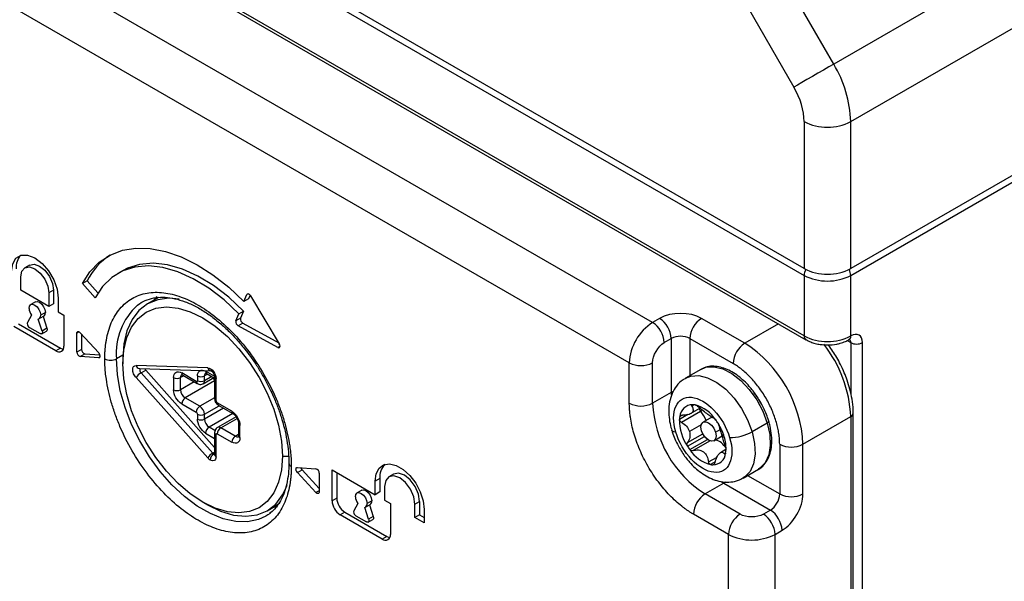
# Model space of a CAD drawing. Header units: millimetres. Extents: x 16 to 683, y 16 to 524.
# Tile 34 of 38: x 590 to 650, y 397 to 431. Entities that reach past the tile are written whole.
import ezdxf

# ---------------------------------------------------------------- set-up
doc = ezdxf.new("R2010")
doc.units = ezdxf.units.MM
doc.header["$LTSCALE"] = 2.5

msp = doc.modelspace()

# ---------------------------------------------------------------- linework, layer by layer
for p, q in [((637.733489, 415.527193), (573.386772, 452.673762)), ((573.386772, 452.265492), (637.733489, 415.118923)), ((637.733489, 411.444489), (573.386772, 448.591058)), ((573.490346, 448.362136), (637.837063, 411.215567)), ((639.526382, 427.935821), (628.869528, 446.394034)), ((626.455314, 445.000151), (637.112169, 426.541938)), ((664.982226, 442.631167), (639.526382, 427.935821)), ((628.541101, 412.260765), (576.215199, 442.467865)), ((627.126887, 409.811275), (574.800985, 440.018375)), ((640.561916, 424.451112), (666.01776, 439.146458)), ((640.561916, 415.118923), (667.07842, 430.426575)), ((666.01776, 430.222539), (640.561916, 415.527193)), ((637.733489, 424.451112), (637.733489, 415.527193)), ((640.561916, 415.527193), (640.561916, 424.451112)), ((590.747333, 415.746368), (590.46449, 415.583086)), ((596.372175, 415.394877), (596.089332, 415.231595)), ((590.215913, 414.217132), (590.215913, 415.033673)), ((594.229402, 414.780628), (593.946559, 414.617346)), ((594.715587, 413.759294), (593.946559, 414.617346)), ((594.229402, 414.780628), (594.883713, 414.050572)), ((637.733489, 415.118923), (637.733489, 411.444489)), ((640.561916, 411.444489), (640.561916, 415.118923)), ((591.912969, 413.237442), (590.215913, 414.217132)), ((592.195812, 414.217265), (591.912969, 414.053983)), ((591.912969, 414.053983), (591.912969, 413.237442)), ((592.195812, 414.217265), (592.195812, 413.400724)), ((603.74738, 413.524179), (603.925317, 413.954827)), ((604.006467, 414.001674), (603.925317, 413.954827)), ((591.097304, 413.507052), (590.814462, 413.343771)), ((592.195812, 413.400724), (591.912969, 413.237442)), ((592.478655, 413.72742), (592.478655, 412.910879)), ((598.567105, 413.77531), (597.904916, 413.393036)), ((598.464697, 413.838955), (598.288198, 413.6143)), ((604.030223, 413.687461), (603.74738, 413.524179)), ((604.127026, 413.921746), (604.030223, 413.687461)), ((604.154756, 413.881993), (605.895184, 410.965467)), ((591.700837, 412.869926), (591.417995, 412.706644)), ((592.478655, 412.910879), (592.832208, 412.706777)), ((603.264408, 412.355278), (603.442345, 412.785926)), ((603.442345, 412.785926), (603.725188, 412.949208)), ((603.725188, 412.949208), (603.547251, 412.51856)), ((590.074492, 412.175713), (592.620076, 410.706179)), ((590.853553, 412.704801), (590.618072, 412.257598)), ((591.510811, 411.742231), (591.27533, 412.461314)), ((591.314421, 412.477722), (591.597264, 412.641003)), ((591.559869, 412.619416), (591.793653, 411.905512)), ((592.832208, 412.706777), (592.832208, 410.828733)), ((603.547251, 412.51856), (603.264408, 412.355278)), ((603.682751, 412.218373), (603.399908, 412.055092)), ((603.682751, 412.218373), (605.860117, 411.02423)), ((628.965365, 412.505687), (628.541101, 412.260765)), ((634.127244, 410.995332), (631.510949, 412.505687)), ((636.172903, 412.176266), (634.127244, 410.995332)), ((592.337234, 410.542897), (589.791649, 412.012432)), ((590.746243, 411.951281), (591.382639, 411.583897)), ((591.482631, 411.573996), (591.765474, 411.737277)), ((591.793653, 411.905512), (591.510811, 411.742231)), ((593.75147, 411.686174), (593.610026, 411.60452)), ((593.610026, 410.461363), (593.610026, 411.60452)), ((593.808131, 411.639772), (594.939502, 410.415067)), ((593.892868, 411.548044), (593.892868, 410.624644)), ((605.801245, 410.738115), (603.399908, 412.055092)), ((629.248208, 411.03602), (629.672472, 411.280942)), ((629.672472, 411.280942), (629.672472, 408.014779)), ((630.803842, 411.280942), (633.420138, 409.770587)), ((630.803842, 411.280942), (630.803842, 409.035411)), ((640.344689, 411.161555), (640.561916, 411.036152)), ((640.561916, 411.036152), (640.561916, 407.960018)), ((641.269023, 286.105408), (641.269023, 411.036152)), ((592.620076, 410.706179), (592.337234, 410.542897)), ((593.892868, 410.624644), (593.610026, 410.461363)), ((593.808131, 410.197383), (594.090974, 410.360664)), ((594.090974, 410.360664), (595.0106, 410.294379)), ((605.939089, 410.817691), (605.801245, 410.738115)), ((594.939502, 410.115835), (593.808131, 410.197383)), ((595.012373, 410.157902), (594.939502, 410.115835)), ((596.406255, 410.279587), (596.014189, 410.053251)), ((596.403098, 410.073662), (596.403098, 409.747098)), ((627.126887, 407.361652), (627.126887, 409.811275)), ((628.541101, 407.361652), (628.541101, 409.811275)), ((601.555606, 409.509861), (597.206899, 409.652348)), ((597.409207, 409.47497), (601.757914, 409.332484)), ((597.509507, 409.205595), (597.792349, 409.368876)), ((601.858213, 404.327171), (597.509507, 409.205595)), ((597.792349, 409.368876), (601.972084, 404.680008)), ((600.85787, 408.68592), (599.973987, 409.196175)), ((601.973291, 408.981024), (601.423556, 409.298379)), ((601.4857, 409.161026), (601.972084, 408.880242)), ((631.458148, 409.413134), (630.538909, 408.882468)), ((597.206899, 408.913799), (601.555606, 404.035376)), ((599.479012, 408.91034), (599.479012, 408.175453)), ((600.098307, 409.022929), (599.903276, 408.91034)), ((599.903276, 408.175453), (599.903276, 408.91034)), ((600.734806, 408.655485), (599.903276, 408.175453)), ((600.036131, 409.058822), (600.920014, 408.548567)), ((601.972084, 408.716571), (600.186119, 407.685555)), ((600.928581, 409.012543), (600.928581, 408.726754)), ((601.269986, 408.543616), (601.912593, 408.914585)), ((601.547876, 409.125132), (601.352845, 409.012543)), ((601.352845, 408.726754), (601.352845, 409.012543)), ((601.795403, 408.982238), (601.352845, 408.726754)), ((601.972084, 408.971895), (601.972084, 407.624603)), ((602.059952, 407.502142), (602.059952, 408.849434)), ((629.672472, 408.014779), (628.541101, 407.361652)), ((629.785282, 408.068921), (629.672472, 408.014779)), ((629.672472, 408.014779), (629.675294, 407.858408)), ((601.070002, 407.1753), (600.186119, 407.685555)), ((601.972084, 407.696061), (601.070002, 407.1753)), ((603.014546, 406.869412), (602.130662, 407.379667)), ((599.973987, 407.318132), (600.85787, 406.807877)), ((601.352845, 406.685402), (602.255178, 407.206308)), ((602.502706, 407.063413), (601.352845, 406.399613)), ((602.192807, 407.242314), (603.07669, 406.732059)), ((631.453561, 406.860909), (630.293223, 406.19106)), ((630.849061, 406.727301), (631.415079, 407.054056)), ((631.068501, 407.261112), (630.925294, 407.17844)), ((600.928581, 406.685402), (600.928581, 406.399613)), ((601.352845, 406.399613), (601.352845, 406.685402)), ((603.068437, 406.736823), (601.635688, 405.909715)), ((603.269918, 406.539516), (602.142811, 405.88885)), ((602.342794, 405.869047), (603.331861, 406.440023)), ((630.682704, 406.667956), (630.170961, 406.372533)), ((630.345981, 406.642245), (630.193028, 406.553947)), ((632.135214, 406.513189), (631.61024, 406.210127)), ((637.662778, 404.871608), (640.561916, 406.545244)), ((640.561916, 406.545244), (640.561916, 285.697204)), ((640.708363, 285.901306), (640.708363, 406.749346)), ((601.992852, 405.703528), (601.635688, 405.909715)), ((601.972084, 405.583251), (601.972084, 404.235959)), ((603.226678, 405.358792), (602.342794, 405.869047)), ((603.421653, 406.134552), (603.421653, 405.399665)), ((603.509521, 405.277204), (603.509521, 406.012091)), ((631.495446, 406.055369), (630.778675, 405.641586)), ((632.359777, 405.605404), (632.641742, 405.768179)), ((635.494116, 406.156932), (634.574877, 405.626267)), ((601.423556, 405.542291), (601.972084, 405.225633)), ((602.059952, 404.113498), (602.059952, 405.46079)), ((602.130662, 405.501624), (603.014546, 404.991369)), ((603.226678, 405.358792), (603.421653, 405.471348)), ((630.655446, 404.743685), (631.689431, 405.340592)), ((630.656587, 404.969424), (631.585103, 405.505445)), ((630.79002, 404.546852), (631.861846, 405.165604)), ((632.023168, 405.075478), (630.991332, 404.479812)), ((632.260187, 405.084264), (632.760408, 405.373035)), ((632.888009, 405.314505), (632.738198, 405.448703)), ((601.858213, 404.327171), (601.972084, 404.392907)), ((632.992158, 404.550229), (632.654922, 404.355546)), ((636.248565, 404.871608), (636.248565, 401.850407)), ((637.662778, 401.850407), (637.662778, 404.871608)), ((606.09046, 404.154703), (606.458649, 404.154703)), ((631.931876, 403.794296), (632.448958, 404.092802)), ((632.337692, 403.802331), (632.044078, 403.632831)), ((632.898692, 404.292063), (632.97053, 404.333535)), ((606.98837, 403.459403), (608.119741, 403.377855)), ((606.98837, 403.160171), (607.271213, 403.323453)), ((607.271213, 403.323453), (608.317847, 402.190475)), ((609.095664, 403.318084), (611.711959, 401.807729)), ((609.095664, 401.44004), (609.095664, 403.318084)), ((632.200719, 403.617413), (632.273878, 403.659646)), ((634.038624, 402.820126), (634.957863, 403.350792)), ((608.119741, 401.935466), (606.98837, 403.160171)), ((608.317847, 403.113875), (608.317847, 401.970718)), ((609.378507, 403.154802), (609.378507, 401.603321)), ((611.994802, 402.787551), (611.711959, 402.624269)), ((611.711959, 401.807729), (611.711959, 402.624269)), ((611.994802, 402.787551), (611.994802, 401.97101)), ((612.829779, 403.056186), (612.546936, 402.892904)), ((632.697183, 402.598707), (632.854452, 402.503427)), ((634.303702, 402.973152), (636.248565, 401.850407)), ((608.317847, 402.04983), (608.119741, 401.935466)), ((610.896294, 402.077339), (610.613452, 401.914057)), ((612.277645, 402.297706), (612.277645, 401.481165)), ((632.854452, 402.503427), (631.723081, 401.850301)), ((632.958641, 402.57475), (632.854452, 402.503427)), ((632.854452, 402.503427), (635.682879, 400.870611)), ((609.378507, 401.603321), (609.095664, 401.44004)), ((611.499827, 401.440212), (611.216985, 401.276931)), ((611.994802, 401.97101), (611.711959, 401.807729)), ((612.277645, 401.481165), (612.631198, 401.277063)), ((614.116122, 401.236376), (614.398965, 401.399657)), ((614.398965, 401.399657), (614.398965, 400.583116)), ((633.844402, 400.625688), (631.723081, 401.850301)), ((601.245992, 401.358051), (601.528788, 401.194742)), ((605.154327, 400.835328), (605.649302, 401.121071)), ((605.524775, 401.055417), (605.778023, 401.089177)), ((610.652543, 401.275088), (610.417062, 400.827884)), ((611.309801, 400.312517), (611.07432, 401.031601)), ((611.113411, 401.048008), (611.396254, 401.21129)), ((611.358859, 401.189702), (611.592643, 400.475799)), ((612.631198, 401.277063), (612.631198, 399.399019)), ((614.116122, 400.419835), (614.116122, 401.236376)), ((614.681808, 400.909812), (614.681808, 400.093271)), ((635.682879, 400.870611), (635.258615, 400.625688)), ((609.873482, 400.746), (609.590639, 400.582718)), ((612.136223, 399.113184), (609.590639, 400.582718)), ((609.873482, 400.746), (612.419066, 399.276465)), ((610.545233, 400.521567), (611.181629, 400.154184)), ((611.281621, 400.144282), (611.564464, 400.307564)), ((611.592643, 400.475799), (611.309801, 400.312517)), ((614.398965, 400.583116), (614.116122, 400.419835)), ((614.681808, 400.093271), (614.116122, 400.419835)), ((614.398965, 400.583116), (614.681808, 400.419835)), ((633.137295, 399.400944), (631.015974, 400.625556)), ((635.965722, 399.400944), (636.389986, 399.645866)), ((612.419066, 399.276465), (612.136223, 399.113184)), ((633.137295, 347.204792), (633.137295, 399.400944)), ((635.965722, 347.204792), (635.965722, 399.400944))]:
    msp.add_line(p, q)
at = {"flags": 128}
for points in [[(639.526382, 427.935821), (639.231268, 427.765452), (638.909066, 427.579438), (638.572157, 427.384927), (638.233489, 427.189395), (637.906077, 427.000355), (637.602503, 426.825073), (637.334433, 426.670285), (637.112169, 426.541938)], [(589.650228, 415.360236), (589.719444, 415.824928), (589.920319, 416.164217), (590.233187, 416.344891), (590.627425, 416.349265), (591.064441, 416.176909), (591.501457, 415.844697), (591.895695, 415.385146), (592.208564, 414.843241), (592.409438, 414.272027), (592.478655, 413.72742)], [(593.946559, 414.617346), (594.410028, 415.331975), (594.976066, 415.912885), (595.635815, 416.350983), (596.378949, 416.639415), (597.193838, 416.773665), (598.06773, 416.751634), (598.986947, 416.573665), (599.937104, 416.242544), (600.903331, 415.763453), (601.870507, 415.14389), (602.823495, 414.393551), (603.74738, 413.524179)], [(590.747333, 415.746368), (591.022566, 415.799827), (591.347284, 415.686958), (591.672002, 415.424916), (591.947284, 415.053595), (592.131222, 414.629524), (592.195812, 414.217265)], [(603.725188, 412.949208), (602.826283, 413.788593), (601.897967, 414.500658), (600.957525, 415.072146), (600.02247, 415.492414), (599.110212, 415.753637), (598.237737, 415.850952), (597.421291, 415.782545), (596.676076, 415.549691), (596.372175, 415.394877)], [(590.215913, 415.033673), (590.280504, 415.371357), (590.464441, 415.583058), (590.739724, 415.636546), (591.064441, 415.523677), (591.389159, 415.261635), (591.664441, 414.890313), (591.848379, 414.466242), (591.912969, 414.053983)], [(603.442345, 412.785926), (602.54344, 413.625311), (601.615124, 414.337377), (600.674683, 414.908864), (599.739627, 415.329132), (598.827369, 415.590356), (597.954894, 415.68767), (597.138448, 415.619264), (596.393233, 415.38641), (595.733126, 414.993445), (595.170418, 414.447685), (594.715587, 413.759294)], [(603.925317, 413.954827), (603.941625, 413.980681), (603.964865, 413.996901), (603.993645, 414.002514), (604.026239, 413.997184), (604.060693, 413.98123), (604.094944, 413.955608), (604.126937, 413.921855), (604.154756, 413.881993)], [(590.710888, 413.114848), (590.737801, 413.25555), (590.814441, 413.343759), (590.929142, 413.366045), (591.064441, 413.319017), (591.19974, 413.209832), (591.314441, 413.055115), (591.391082, 412.878419), (591.417995, 412.706644)], [(591.097304, 413.507052), (591.211985, 413.529327), (591.347284, 413.482298), (591.482583, 413.373114), (591.597284, 413.218397), (591.673925, 413.0417), (591.700837, 412.869926)], [(599.824962, 413.681321), (599.202228, 413.732446), (598.516326, 413.643037), (597.904622, 413.392866), (597.382177, 412.988094), (596.961855, 412.438686), (596.654007, 411.758171), (596.466214, 410.963305), (596.403098, 410.073662)], [(597.301983, 413.310158), (597.429895, 413.401398), (597.567794, 413.487087)], [(596.403098, 409.747098), (596.462731, 410.587658), (596.640164, 411.338669), (596.931027, 411.981638), (597.328158, 412.500734), (597.821779, 412.883175), (598.399734, 413.119543), (599.047794, 413.204019), (599.749999, 413.134522), (600.48906, 412.912764), (601.246779, 412.544205), (602.004498, 412.037921), (602.743559, 411.406377), (603.445764, 410.665124), (604.093823, 409.832415), (604.671779, 408.928754), (605.1654, 407.976391), (605.562531, 406.998777), (605.853394, 406.019985), (606.030827, 405.064114), (606.09046, 404.154703)], [(591.510811, 411.742231), (591.521636, 411.697075), (591.523758, 411.655058), (591.517043, 411.618812), (591.501913, 411.590605), (591.479314, 411.572204), (591.450661, 411.56476), (591.41775, 411.568741), (591.382639, 411.583897)], [(591.793653, 411.905512), (591.804479, 411.860357), (591.806601, 411.81834), (591.799886, 411.782093), (591.784756, 411.753886), (591.765474, 411.737277)], [(593.610026, 411.60452), (593.614349, 411.642095), (593.627055, 411.672381), (593.647366, 411.693526), (593.67404, 411.704238), (593.705448, 411.703862), (593.739667, 411.69242), (593.774607, 411.670612), (593.808131, 411.639772)], [(592.620076, 410.706179), (592.716641, 410.661416), (592.79879, 410.641566)], [(605.067185, 400.496355), (604.624044, 400.294908), (603.96914, 400.157368), (603.255003, 400.172495), (602.497585, 400.339953), (601.713806, 400.656001), (600.921173, 401.113577), (600.137394, 401.702462), (599.379976, 402.409501), (598.665839, 403.218898), (598.010936, 404.112574), (597.429895, 405.070566), (596.935697, 406.071473), (596.539381, 407.092936), (596.2498, 408.112139), (596.073422, 409.106313), (596.014189, 410.053251)], [(606.09046, 404.154703), (606.030827, 403.314143), (605.853394, 402.563132), (605.562531, 401.920163), (605.1654, 401.401067), (604.671779, 401.018627), (604.093823, 400.782258), (603.445764, 400.697783), (602.743559, 400.767279), (602.004498, 400.989037), (601.246779, 401.357596), (600.48906, 401.863881), (599.749999, 402.495424), (599.047794, 403.236677), (598.399734, 404.069386), (597.821779, 404.973047), (597.328158, 405.92541), (596.931027, 406.903024), (596.640164, 407.881817), (596.462731, 408.837687), (596.403098, 409.747098)], [(631.458148, 409.413134), (631.775068, 409.539311), (632.260008, 409.569146), (632.792483, 409.439163), (633.345795, 409.155879), (633.892197, 408.733499), (634.404291, 408.193203), (634.856399, 407.562084), (635.225849, 406.871789), (635.494116, 406.156932)], [(630.537963, 408.881922), (630.85583, 409.008645), (631.340769, 409.038481), (631.873244, 408.908497), (632.426556, 408.625213), (632.972958, 408.202834), (633.485053, 407.662538), (633.93716, 407.031419), (634.30661, 406.341124), (634.574877, 405.626267)], [(631.51065, 405.688987), (631.475594, 405.912318), (631.510511, 406.095287), (631.610085, 406.210038), (631.759157, 406.239101), (631.935031, 406.178052), (632.110934, 406.036185), (632.260085, 405.835098), (632.359777, 405.605404)], [(635.585206, 406.263295), (635.586723, 406.249175), (635.578946, 406.228219), (635.560379, 406.205265), (635.531735, 406.181194), (635.494116, 406.156932)], [(629.948724, 405.603829), (629.834883, 405.624216), (629.75259, 405.659506), (629.705009, 405.708344), (629.697663, 405.725847)], [(632.359777, 405.605404), (632.394833, 405.382073), (632.359916, 405.199104), (632.260342, 405.084353), (632.11127, 405.05529), (631.935395, 405.116339), (631.759493, 405.258206), (631.610342, 405.459293), (631.51065, 405.688987)], [(634.574877, 405.626267), (634.728509, 404.922694), (634.759802, 404.265685), (634.667187, 403.688185), (634.455308, 403.219153), (634.134789, 402.882108), (634.03957, 402.820673)], [(635.494116, 406.156932), (635.647748, 405.453359), (635.679041, 404.79635), (635.586425, 404.218851), (635.374547, 403.749818), (635.054028, 403.412773), (634.957863, 403.350792)], [(601.969511, 404.258302), (601.94612, 404.263963), (601.91853, 404.276753)], [(606.98837, 403.160171), (606.953732, 403.20509), (606.926698, 403.256003), (606.909522, 403.30867), (606.903633, 403.358705), (606.909522, 403.40194), (606.926698, 403.434776), (606.953732, 403.454477), (606.98837, 403.459403)], [(611.711959, 402.624269), (611.772109, 403.072642), (611.947686, 403.415243), (612.224465, 403.624317), (612.580024, 403.682925), (612.985557, 403.586319), (613.40821, 403.342327), (613.813743, 402.970714), (614.169302, 402.501586), (614.446081, 401.97295), (614.621658, 401.427633), (614.681808, 400.909812)], [(614.116122, 401.236376), (614.04615, 401.68299), (613.846884, 402.1424), (613.548661, 402.544665), (613.196884, 402.828544), (612.845106, 402.950819), (612.546884, 402.892874), (612.347618, 402.663531), (612.277645, 402.297706)], [(614.398965, 401.399657), (614.328992, 401.846271), (614.129726, 402.305681), (613.831504, 402.707947), (613.479726, 402.991826), (613.127949, 403.1141), (612.829779, 403.056186)], [(601.528788, 401.194742), (601.529622, 401.194261), (602.331587, 400.804181), (603.113805, 400.569473), (603.857015, 400.495919), (604.542917, 400.585327), (605.154622, 400.835498), (605.677067, 401.240271), (606.097388, 401.789679), (606.369084, 402.367246)], [(610.896294, 402.077339), (611.010975, 402.099613), (611.146274, 402.052585), (611.281573, 401.9434), (611.396274, 401.788683), (611.472915, 401.611987), (611.499827, 401.440212)], [(608.317847, 401.970718), (608.313523, 401.933143), (608.300818, 401.902857), (608.280507, 401.881712), (608.253832, 401.871), (608.222425, 401.871376), (608.188205, 401.882818), (608.153265, 401.904626), (608.119741, 401.935466)], [(610.509878, 401.685135), (610.53679, 401.825837), (610.613431, 401.914045), (610.728132, 401.936332), (610.863431, 401.889303), (610.99873, 401.780119), (611.113431, 401.625401), (611.190072, 401.448705), (611.216985, 401.276931)], [(605.649302, 401.121071), (605.649596, 401.121241), (605.93214, 401.312082)], [(605.332997, 400.673284), (605.205084, 400.582044), (605.067185, 400.496355)], [(611.309801, 400.312517), (611.320626, 400.267362), (611.322748, 400.225345), (611.316033, 400.189098), (611.300903, 400.160891), (611.278304, 400.14249), (611.249651, 400.135047), (611.21674, 400.139028), (611.181629, 400.154184)], [(611.592643, 400.475799), (611.603469, 400.430643), (611.605591, 400.388627), (611.598876, 400.35238), (611.583746, 400.324173), (611.564464, 400.307564)], [(612.419066, 399.276465), (612.515631, 399.231702), (612.59778, 399.211852)]]:
    msp.add_lwpolyline(points, dxfattribs=at)
for centre, radius, start, end in [((633.35209, 424.20482), 7.214031, 1.95649864, 31.1437278), ((639.147702, 427.180535), 3.074044, 242.60967224, 297.39032776), ((590.964343, 415.623569), 1.036115, 136.24194364, 185.54133471), ((597.845938, 412.95754), 4.05006, 123.12640866, 153.24743059), ((639.147702, 418.256615), 3.074044, 242.60967224, 297.39032776), ((638.474383, 415.08848), 0.741519, 148.98312956, 177.64704146), ((639.831869, 415.091731), 0.730553, 2.13310963, 31.23671935), ((639.147702, 417.848345), 3.074044, 242.60967224, 297.39032776), ((591.460812, 413.145922), 0.750568, 182.37277811, 215.99514308), ((591.458325, 412.841757), 0.244143, 304.68666719, 6.6255132), ((599.899193, 410.400158), 3.900462, 131.74929976, 185.10261507), ((590.736822, 412.199844), 0.13205, 154.06411423, 181.56823079), ((590.911865, 412.210202), 0.307361, 182.60547849, 237.39452166), ((591.189177, 412.675561), 0.23092, 291.90617709, 7.73589241), ((603.538386, 412.298273), 0.279846, 168.2465179, 240.34088761), ((603.821229, 412.461555), 0.279846, 168.2465179, 240.34088761), ((630.197319, 409.671553), 3.07361, 122.60547834, 177.39452151), ((627.712991, 410.966159), 1.536805, 2.60547849, 57.39452166), ((628.137255, 411.211081), 1.536805, 2.60547849, 57.39452166), ((632.339059, 411.211081), 1.536805, 122.60547834, 177.39452151), ((605.648533, 410.811458), 0.290784, 2.0323674, 31.98068264), ((630.238157, 410.189173), 1.229618, 62.60967224, 117.39032776), ((634.955354, 409.700726), 1.536805, 122.60547834, 177.39452151), ((629.986698, 404.522303), 7.684024, 2.60547849, 57.39452166), ((637.971081, 411.414148), 0.239522, 172.72253101, 236.15952754), ((639.147702, 414.173911), 3.074044, 242.60967224, 297.39032776), ((640.324557, 411.414093), 0.239297, 303.63823303, 7.29766811), ((640.291593, 411.057144), 0.271137, 355.55973427, 41.69476375), ((640.915469, 411.718508), 0.768511, 242.60967224, 297.39032776), ((592.530456, 410.779784), 0.305696, 230.79671476, 9.21403699), ((593.885464, 410.461742), 0.275439, 180.07901387, 253.69431562), ((594.168307, 410.625024), 0.275439, 180.07901387, 253.69431562), ((594.713352, 410.201192), 0.311265, 2.82498833, 43.40199162), ((605.853543, 410.807381), 0.086792, 232.94625941, 9.5431756), ((632.908311, 406.190738), 7.661811, 2.65197701, 38.29806187), ((594.940276, 410.201186), 0.085355, 269.48068993, 10.35851094), ((595.660635, 410.735607), 0.768511, 242.60967224, 297.39032776), ((627.833994, 411.175986), 1.537022, 242.60967224, 297.39032776), ((597.434499, 409.707877), 0.234276, 193.71089698, 263.80230618), ((597.95745, 408.438246), 0.888525, 120.27444245, 147.64142927), ((597.668198, 409.38193), 0.237228, 157.25432826, 228.01485418), ((598.047183, 409.594196), 0.34016, 202.43691862, 221.48264024), ((600.120987, 409.179949), 0.147893, 173.70115249, 234.98666712), ((601.553168, 409.032241), 0.201289, 125.75184403, 185.61568918), ((601.566261, 409.28021), 0.143858, 172.74417044, 235.94364917), ((601.782967, 409.565242), 0.234009, 193.68939775, 264.1602903), ((599.691144, 409.319753), 0.461107, 242.60967224, 297.39032776), ((600.103599, 408.930037), 0.201289, 125.75184403, 185.61568918), ((601.004865, 408.669693), 0.147888, 173.70044101, 234.99444143), ((601.140713, 409.421957), 0.461107, 242.60967224, 297.39032776), ((601.140713, 409.136167), 0.461107, 242.60967224, 297.39032776), ((601.152395, 408.70708), 0.201413, 305.86633196, 5.60569922), ((602.329223, 409.227865), 0.570579, 216.33823867, 231.24997076), ((602.11913, 408.984547), 0.147504, 184.53924301, 246.34691761), ((599.691144, 408.584866), 0.461107, 242.60967224, 297.39032776), ((600.517363, 408.203397), 0.614722, 182.60547849, 237.39452166), ((600.434552, 407.297173), 0.461041, 122.60547834, 177.39452151), ((602.122221, 407.639575), 0.150882, 185.69479925, 245.62534171), ((602.277663, 407.363441), 0.147893, 173.70115253, 234.98666708), ((601.318435, 406.786918), 0.461041, 122.60547834, 177.39452151), ((600.738759, 406.657458), 0.614722, 2.60547849, 57.39452166), ((603.160644, 406.853006), 0.147017, 173.5927486, 236.18246529), ((627.833994, 408.726364), 1.537022, 242.60967224, 297.39032776), ((635.449573, 407.676026), 6.915622, 182.60547849, 237.39452166), ((630.965659, 406.493812), 0.774968, 90.22614598, 175.5495742), ((630.945236, 406.288983), 0.979945, 79.77190984, 88.98463742), ((630.541336, 405.143146), 2.187911, 33.14270233, 74.6844029), ((631.694485, 407.077015), 0.323645, 188.2702404, 221.89167811), ((630.289005, 405.825287), 1.55843, 40.35900414, 41.64621801), ((633.167635, 406.891513), 1.692065, 176.34994268, 181.93135733), ((630.180074, 405.737412), 1.698345, 19.63003376, 40.23823717), ((601.140713, 407.094815), 0.461107, 242.60967224, 297.39032776), ((601.140713, 406.809026), 0.461107, 242.60967224, 297.39032776), ((601.966931, 406.427557), 0.614722, 182.60547849, 237.39452166), ((633.025046, 406.334977), 2.854332, 179.24611273, 213.88312474), ((631.700629, 406.278512), 1.532555, 169.6463728, 176.4827404), ((629.633717, 404.321878), 3.402271, 32.35205448, 36.36830432), ((640.46422, 406.769367), 0.24449, 293.55254818, 356.57724953), ((601.884121, 405.521333), 0.461041, 122.60547834, 177.39452151), ((602.122244, 405.59825), 0.150916, 185.73692911, 245.62166903), ((602.591227, 405.480665), 0.461041, 122.60547834, 177.39452151), ((602.226145, 405.710313), 0.196986, 53.68873988, 115.16084897), ((603.568767, 406.147281), 0.147602, 184.67257476, 246.33479059), ((629.689977, 404.347541), 3.341022, 16.82333222, 32.49656934), ((633.270208, 407.924538), 2.642766, 268.7942317, 299.58246186), ((603.475111, 404.97041), 0.461041, 122.60547834, 177.39452151), ((603.343366, 405.517639), 0.1971, 233.69925941, 295.04566175), ((603.57179, 405.414637), 0.150882, 185.69479925, 245.62534171), ((632.001606, 404.051965), 1.148469, 30.48384071, 71.74710536), ((630.66372, 404.617457), 2.330951, 357.44762578, 17.39994407), ((633.529603, 406.564308), 3.402271, 212.35205448, 216.36830432), ((632.621983, 405.74304), 2.187911, 213.14270232, 254.6844029), ((631.462691, 404.607675), 1.532555, 349.64637281, 356.4827404), ((636.955671, 406.236319), 1.537022, 242.60967224, 297.39032776), ((602.306157, 403.559823), 0.888525, 120.27444245, 147.64142927), ((602.166963, 403.888371), 0.461041, 122.60547834, 177.39452151), ((602.046628, 404.491288), 0.249869, 221.05711605, 239.15876581), ((602.122221, 404.250931), 0.150882, 185.69479925, 245.62534171), ((632.19766, 404.392375), 0.774968, 270.22614598, 355.5495742), ((606.719033, 403.746733), 0.24528, 184.07985676, 246.3885033), ((607.520349, 403.551506), 0.337753, 198.53487135, 222.47032689), ((608.042408, 403.113496), 0.275439, 0.07901387, 73.69431562), ((613.096419, 402.885557), 1.105968, 136.21646154, 185.08396128), ((632.218084, 404.597204), 0.979945, 259.77190984, 268.98463742), ((610.170316, 401.488942), 1.075763, 182.60547849, 237.39452166), ((610.453158, 401.652224), 1.075763, 182.60547849, 237.39452166), ((611.259802, 401.716209), 0.750568, 182.37277811, 215.99514308), ((611.257315, 401.412043), 0.244143, 304.68666719, 6.6255132), ((632.551191, 400.555695), 1.536805, 122.60547834, 177.39452151), ((635.020392, 401.906295), 1.229444, 302.60547834, 357.39452151), ((636.955671, 403.215118), 1.537022, 242.60967224, 297.39032776), ((610.535812, 400.77013), 0.13205, 154.06411423, 181.56823079), ((610.988167, 401.245847), 0.23092, 291.90617709, 7.73589241), ((634.85477, 399.576005), 1.536805, 2.60547849, 57.39452166), ((610.710855, 400.780488), 0.307361, 182.60547849, 237.39452166), ((634.672511, 399.331083), 1.536805, 122.60547834, 177.39452151), ((634.430506, 399.331083), 1.536805, 2.60547849, 57.39452166), ((612.329446, 399.35007), 0.305696, 230.79671476, 9.21403699), ((634.551508, 402.130366), 3.074044, 242.60967224, 297.39032776)]:
    msp.add_arc(centre, radius, start, end)
for points in [[(637.733489, 424.451112), (637.733489, 425.100774), (637.509982, 425.852905), (637.112169, 426.541938)], [(631.510949, 412.505687), (630.808476, 412.911216), (629.667838, 412.911216), (628.965365, 412.505687)], [(641.269023, 411.036152), (641.269023, 411.486814), (640.952179, 411.669783), (640.561916, 411.444489)], [(628.541101, 409.811275), (628.541101, 410.261936), (628.857945, 410.810726), (629.248208, 411.03602)], [(600.928581, 409.012543), (600.928581, 409.328006), (601.150372, 409.456085), (601.423556, 409.298379)], [(600.85787, 408.68592), (600.896897, 408.663391), (600.928581, 408.681688), (600.928581, 408.726754)], [(599.973987, 407.318132), (599.700803, 407.475837), (599.479012, 407.85999), (599.479012, 408.175453)], [(602.059952, 407.502142), (602.059952, 407.457076), (602.091636, 407.402197), (602.130662, 407.379667)], [(632.507873, 406.142502), (632.524628, 406.116061), (632.539904, 406.089023), (632.552637, 406.063599)], [(632.552637, 406.063599), (632.573881, 406.021178), (632.586509, 405.986438), (632.59022, 405.964958)], [(603.509521, 405.277204), (603.509521, 404.961741), (603.28773, 404.833663), (603.014546, 404.991369)], [(632.953584, 404.743323), (632.96908, 404.700257), (632.982132, 404.648737), (632.988674, 404.597636)], [(632.988674, 404.597636), (632.992579, 404.567126), (632.993921, 404.538287), (632.992359, 404.513654)], [(601.706398, 403.909329), (601.654261, 403.939428), (601.602764, 403.982474), (601.555606, 404.035376)], [(602.059952, 404.113498), (602.059952, 403.888167), (601.90153, 403.796682), (601.706398, 403.909329)], [(635.258615, 400.625688), (634.868352, 400.400394), (634.234664, 400.400394), (633.844402, 400.625688)]]:
    msp.add_open_spline(points, degree=3)
for points, knots in [([(595.307082, 410.053251), (595.307807, 410.132604), (595.309256, 410.29116), (595.321018, 410.523025), (595.339804, 410.750067), (595.366304, 410.971895), (595.418911, 411.307051), (595.518682, 411.73899), (595.698471, 412.243756), (595.932432, 412.702258), (596.321004, 413.246093), (596.935488, 413.765331), (597.840093, 414.091491), (598.853915, 414.112758), (599.908207, 413.854122), (600.963936, 413.356493), (602.019666, 412.635202), (603.073958, 411.676579), (604.08778, 410.484778), (604.992384, 409.114184), (605.606791, 407.885635), (605.995381, 406.89317), (606.229318, 406.164696), (606.409129, 405.452198), (606.519566, 404.847239), (606.582044, 404.339819), (606.614757, 403.923969), (606.618778, 403.656075), (606.620791, 403.521987)], [0, 0, 0, 0, 0.01167415, 0.023326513, 0.034972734, 0.046628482, 0.058309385, 0.089194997, 0.120101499, 0.152274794, 0.184469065, 0.25011832, 0.315767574, 0.380052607, 0.441771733, 0.500002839, 0.558233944, 0.61995307, 0.684238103, 0.749887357, 0.815536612, 0.847709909, 0.879904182, 0.910789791, 0.941696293, 0.961138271, 0.98054864, 1, 1, 1, 1]), ([(597.341305, 413.326789), (597.362479, 413.346028), (597.521124, 413.490175), (597.870557, 413.647761), (598.390619, 413.788156), (598.955354, 413.807258), (599.551954, 413.722286), (600.176305, 413.533064), (600.819026, 413.243094), (601.46835, 412.857363), (602.109485, 412.385566), (602.722787, 411.845819), (603.284875, 411.267924), (603.754084, 410.715401), (604.158888, 410.181799), (604.528683, 409.646762), (604.76347, 409.254019), (604.88479, 409.05108)], [0, 0, 0, 0, 0.013390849, 0.100334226, 0.183242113, 0.262348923, 0.339207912, 0.414974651, 0.49020015, 0.564937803, 0.639006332, 0.711643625, 0.780699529, 0.843657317, 0.890608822, 0.943475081, 1, 1, 1, 1]), ([(637.839126, 411.217426), (637.934001, 411.167125), (638.107824, 411.074968), (638.406602, 410.982439), (638.746098, 410.91087), (639.00184, 410.900742), (639.147702, 410.894966)], [0, 0, 0, 0, 0.2522051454, 0.4620691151, 0.6931909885, 1, 1, 1, 1]), ([(639.147702, 410.894966), (639.339542, 410.90458), (639.605564, 410.917912), (639.968901, 411.005218), (640.224266, 411.088853), (640.386013, 411.180841), (640.454039, 411.219528)], [0, 0, 0, 0, 0.402843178, 0.558621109, 0.814370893, 1, 1, 1, 1]), ([(640.457947, 411.215024), (640.474469, 411.223876), (640.508963, 411.242357), (640.530554, 411.244987), (640.526176, 411.244987), (640.525314, 411.244987)], [0, 0, 0, 0, 0.424768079, 0.886828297, 1, 1, 1, 1]), ([(640.698863, 406.75399), (640.701489, 406.824073), (640.711606, 407.094065), (640.64862, 407.58337), (640.524774, 408.186838), (640.359578, 408.726238), (640.166587, 409.230265), (639.954594, 409.689607), (639.652898, 410.254666), (639.397856, 410.62732), (639.233367, 410.867663)], [0, 0, 0, 0, 0.054357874, 0.20941076, 0.353030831, 0.48362051, 0.587632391, 0.708072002, 0.811720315, 1, 1, 1, 1]), ([(606.620791, 403.521987), (606.620065, 403.442634), (606.618616, 403.284078), (606.606855, 403.052213), (606.588068, 402.825171), (606.561569, 402.603343), (606.508961, 402.268186), (606.40919, 401.836248), (606.229402, 401.331482), (605.99544, 400.87298), (605.606869, 400.329144), (604.992385, 399.809907), (604.08778, 399.483747), (603.073958, 399.46248), (602.019666, 399.721116), (600.963936, 400.218745), (599.908207, 400.940036), (598.853915, 401.898658), (597.840092, 403.09046), (596.935488, 404.461054), (596.321082, 405.689603), (595.932491, 406.682068), (595.698555, 407.410542), (595.518744, 408.12304), (595.408307, 408.727999), (595.345828, 409.235419), (595.313116, 409.651269), (595.309095, 409.919163), (595.307082, 410.053251)], [0, 0, 0, 0, 0.01167415, 0.023326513, 0.034972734, 0.046628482, 0.058309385, 0.089194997, 0.120101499, 0.152274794, 0.184469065, 0.25011832, 0.315767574, 0.380052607, 0.441771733, 0.500002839, 0.558233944, 0.61995307, 0.684238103, 0.749887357, 0.815536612, 0.847709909, 0.879904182, 0.910789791, 0.941696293, 0.961138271, 0.98054864, 1, 1, 1, 1]), ([(636.248565, 404.871608), (636.247972, 404.923641), (636.246791, 405.027366), (636.237144, 405.186773), (636.221714, 405.348165), (636.199947, 405.511861), (636.171991, 405.677774), (636.13781, 405.845922), (636.097402, 406.016304), (636.033505, 406.253031), (635.935928, 406.557066), (635.790563, 406.928199), (635.619507, 407.29777), (635.423751, 407.661254), (635.206763, 408.012686), (634.972349, 408.345466), (634.723522, 408.657095), (634.468539, 408.938166), (634.210093, 409.190061), (633.951046, 409.411251), (633.68717, 409.608288), (633.50942, 409.716322), (633.420138, 409.770587)], [0, 0, 0, 0, 0.030232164, 0.060265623, 0.090166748, 0.120002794, 0.149841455, 0.179750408, 0.209796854, 0.24004708, 0.304317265, 0.368671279, 0.434309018, 0.50003237, 0.565670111, 0.631393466, 0.695663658, 0.760017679, 0.82026771, 0.879988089, 0.939718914, 1, 1, 1, 1]), ([(597.206899, 408.913799), (597.146263, 408.981822), (597.095, 409.063667), (597.023202, 409.235876), (597.004138, 409.32271), (597.004138, 409.47754), (597.023202, 409.542363), (597.095, 409.631676), (597.146263, 409.654335), (597.206899, 409.652348)], [0, 0, 0, 0, 0.25, 0.25, 0.5, 0.5, 0.75, 0.75, 1, 1, 1, 1]), ([(599.479012, 408.91034), (599.479012, 409.061928), (599.531164, 409.177212), (599.71681, 409.284418), (599.842715, 409.271957), (599.973987, 409.196175)], [0, 0, 0, 0, 0.5, 0.5, 1, 1, 1, 1]), ([(601.422236, 409.188915), (601.420387, 409.188557), (601.414934, 409.187502), (601.445194, 409.184628), (601.477419, 409.164258), (601.48716, 409.1581)], [0, 0, 0, 0, 0.263745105, 0.777429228, 1, 1, 1, 1]), ([(601.555606, 409.509861), (601.665115, 409.506273), (601.793471, 409.422939), (601.997973, 409.155149), (602.059952, 408.989245), (602.059952, 408.849434)], [0, 0, 0, 0, 0.5, 0.5, 1, 1, 1, 1]), ([(601.751139, 409.333158), (601.750588, 409.333224), (601.74728, 409.333623), (601.761151, 409.329727), (601.787242, 409.313255), (601.820289, 409.285769), (601.853952, 409.249995), (601.88404, 409.211053), (601.901531, 409.182221), (601.908736, 409.170343)], [0, 0, 0, 0, 0.035661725, 0.214150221, 0.395169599, 0.560085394, 0.706363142, 0.879034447, 1, 1, 1, 1]), ([(601.908736, 409.170343), (601.922816, 409.143184), (601.942397, 409.105411), (601.959755, 409.052753), (601.968758, 409.014892), (601.972186, 408.985047), (601.971823, 408.975601), (601.971728, 408.973103)], [0, 0, 0, 0, 0.358129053, 0.49807276, 0.71448598, 0.924509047, 1, 1, 1, 1]), ([(634.633342, 408.101741), (634.583473, 408.165035), (634.435368, 408.353014), (634.166933, 408.639025), (633.821576, 408.947261), (633.450092, 409.210989), (633.058228, 409.419153), (632.655684, 409.558857), (632.250659, 409.616549), (631.849381, 409.589258), (631.611489, 409.482728), (631.491919, 409.429183)], [0, 0, 0, 0, 0.054126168, 0.160750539, 0.26934567, 0.383956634, 0.501741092, 0.622171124, 0.745184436, 0.871923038, 1, 1, 1, 1]), ([(599.972668, 409.086711), (599.970818, 409.086354), (599.965365, 409.0853), (599.995651, 409.082415), (600.027909, 409.062021), (600.037682, 409.055842)], [0, 0, 0, 0, 0.263556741, 0.776873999, 1, 1, 1, 1]), ([(604.88479, 409.05108), (605.058671, 408.733835), (605.302829, 408.288368), (605.606895, 407.612635), (605.838438, 407.03533), (606.066823, 406.350686), (606.254034, 405.644776), (606.388636, 404.929774), (606.465215, 404.282461), (606.467322, 403.895589), (606.468224, 403.729917)], [0, 0, 0, 0, 0.179518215, 0.252074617, 0.371779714, 0.494804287, 0.625376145, 0.759976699, 0.897213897, 1, 1, 1, 1]), ([(630.546799, 408.868466), (630.49151, 408.841401), (630.272353, 408.734119), (629.982139, 408.419723), (629.708693, 407.961354), (629.555901, 407.445225), (629.506298, 406.910364), (629.545379, 406.38486), (629.617312, 405.992953), (629.685391, 405.777298), (629.701317, 405.726849)], [0, 0, 0, 0, 0.054620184, 0.216504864, 0.369786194, 0.528311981, 0.684887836, 0.82606583, 0.95931144, 1, 1, 1, 1]), ([(600.920276, 408.548988), (600.952174, 408.533441), (601.018408, 408.501159), (601.132312, 408.49565), (601.222328, 408.511397), (601.261, 408.541607), (601.268118, 408.547168)], [0, 0, 0, 0, 0.288809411, 0.599711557, 0.926322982, 1, 1, 1, 1]), ([(635.06795, 407.455686), (634.940292, 407.666024), (634.804033, 407.890533), (634.643475, 408.089201), (634.633342, 408.101741)], [0, 0, 0, 0, 0.936884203, 1, 1, 1, 1]), ([(634.681933, 407.994667), (634.812895, 407.816433), (634.96039, 407.615699), (635.070236, 407.393219), (635.082548, 407.368281)], [0, 0, 0, 0, 0.8879098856, 1, 1, 1, 1]), ([(601.972094, 407.624386), (601.974234, 407.591559), (601.979223, 407.515041), (602.013439, 407.444949), (602.032976, 407.404928)], [0, 0, 0, 0, 0.42901587, 1, 1, 1, 1]), ([(602.032976, 407.404928), (602.064811, 407.361957), (602.109946, 407.301035), (602.17043, 407.251887), (602.191961, 407.243182), (602.193068, 407.242735)], [0, 0, 0, 0, 0.6942572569, 0.9842738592, 1, 1, 1, 1]), ([(629.948724, 405.603829), (629.76914, 406.207593), (629.768947, 406.769739), (630.12743, 407.563304), (630.471449, 407.762282), (631.337588, 407.677024), (631.824297, 407.396275), (632.69072, 406.482138), (633.035012, 405.886122), (633.214596, 405.282357)], [0, 0, 0, 0, 0.25, 0.25, 0.5, 0.5, 0.75, 0.75, 1, 1, 1, 1]), ([(635.581264, 406.262048), (635.569575, 406.305601), (635.524137, 406.474898), (635.396294, 406.803165), (635.234118, 407.159441), (635.108819, 407.382825), (635.06795, 407.455686)], [0, 0, 0, 0, 0.107984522, 0.419749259, 0.810740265, 1, 1, 1, 1]), ([(600.928581, 406.685402), (600.928581, 406.707057), (600.921131, 406.732128), (600.89461, 406.778064), (600.876623, 406.797051), (600.85787, 406.807877)], [0, 0, 0, 0, 0.5, 0.5, 1, 1, 1, 1]), ([(603.014546, 406.869412), (603.145818, 406.793631), (603.271723, 406.660725), (603.457369, 406.339176), (603.509521, 406.163679), (603.509521, 406.012091)], [0, 0, 0, 0, 0.5, 0.5, 1, 1, 1, 1]), ([(631.015974, 400.625556), (630.968488, 400.653545), (630.873602, 400.709472), (630.731525, 400.800829), (630.589897, 400.897504), (630.448713, 401.000046), (630.231101, 401.167426), (629.939646, 401.414891), (629.577353, 401.766762), (629.22395, 402.156522), (628.766616, 402.729036), (628.246308, 403.517115), (627.824038, 404.361608), (627.556862, 405.043941), (627.39604, 405.544739), (627.272409, 406.034608), (627.196486, 406.450506), (627.153523, 406.799373), (627.131035, 407.085269), (627.128271, 407.269457), (627.126887, 407.361652)], [0, 0, 0, 0, 0.023334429, 0.046626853, 0.069908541, 0.093210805, 0.116564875, 0.178298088, 0.240092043, 0.304399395, 0.368767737, 0.500005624, 0.631243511, 0.695550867, 0.759919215, 0.821652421, 0.883446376, 0.922308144, 0.961110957, 1, 1, 1, 1]), ([(630.925294, 407.17844), (630.968959, 407.100449), (630.9947, 407.026808), (630.996886, 406.889847), (630.971405, 406.827274), (630.86271, 406.725987), (630.779109, 406.686884), (630.580049, 406.640969), (630.466719, 406.633835), (630.348115, 406.642319)], [0, 0, 0, 0, 0.25, 0.25, 0.5, 0.5, 0.75, 0.75, 1, 1, 1, 1]), ([(630.925294, 407.17844), (630.911074, 407.203838), (630.906204, 407.226746), (630.918429, 407.259561), (630.93595, 407.269176), (630.962601, 407.268774)], [0, 0, 0, 0, 0.5, 0.5, 1, 1, 1, 1]), ([(631.119242, 407.253355), (631.147207, 407.248385), (631.181497, 407.233979), (631.251418, 407.192706), (631.285429, 407.166965), (631.314931, 407.140086)], [0, 0, 0, 0, 0.5, 0.5, 1, 1, 1, 1]), ([(632.255474, 406.454571), (632.224204, 406.460837), (632.180812, 406.483261), (632.061978, 406.560104), (631.985749, 406.614789), (631.808337, 406.744085), (631.706499, 406.819162), (631.504516, 406.976117), (631.405691, 407.057396), (631.314931, 407.140086)], [0, 0, 0, 0, 0.25, 0.25, 0.5, 0.5, 0.75, 0.75, 1, 1, 1, 1]), ([(601.423556, 405.542291), (601.292284, 405.618073), (601.166379, 405.750979), (600.980733, 406.072528), (600.928581, 406.248025), (600.928581, 406.399613)], [0, 0, 0, 0, 0.5, 0.5, 1, 1, 1, 1]), ([(603.078241, 406.729079), (603.089316, 406.723069), (603.116358, 406.708394), (603.170093, 406.662696), (603.242452, 406.587737), (603.288149, 406.516918), (603.316892, 406.472374)], [0, 0, 0, 0, 0.158439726, 0.386861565, 0.614343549, 1, 1, 1, 1]), ([(603.316892, 406.472374), (603.34194, 406.423452), (603.376759, 406.355448), (603.405582, 406.260234), (603.419686, 406.191894), (603.420624, 406.153024), (603.42105, 406.135362)], [0, 0, 0, 0, 0.4007016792, 0.5569899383, 0.7987096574, 1, 1, 1, 1]), ([(630.293223, 406.19106), (630.256789, 406.211554), (630.224977, 406.239524), (630.180829, 406.303473), (630.168872, 406.339595), (630.170961, 406.372533)], [0, 0, 0, 0, 0.5, 0.5, 1, 1, 1, 1]), ([(630.193028, 406.553947), (630.198631, 406.584266), (630.217472, 406.6086), (630.273686, 406.639252), (630.309562, 406.645077), (630.348115, 406.642319)], [0, 0, 0, 0, 0.5, 0.5, 1, 1, 1, 1]), ([(630.293223, 406.19106), (630.405046, 406.128162), (630.507417, 406.051363), (630.678019, 405.866326), (630.743798, 405.758845), (630.778675, 405.641586)], [0, 0, 0, 0, 0.5, 0.5, 1, 1, 1, 1]), ([(632.255474, 406.454571), (632.265658, 406.45253), (632.282126, 406.441421), (632.323595, 406.401684), (632.348738, 406.372674), (632.3733, 406.339335)], [0, 0, 0, 0, 0.5, 0.5, 1, 1, 1, 1]), ([(634.924092, 403.334743), (634.929562, 403.336773), (635.07739, 403.391638), (635.302358, 403.61035), (635.560674, 403.978822), (635.713549, 404.421532), (635.77955, 404.900779), (635.764842, 405.417349), (635.695575, 405.874344), (635.610369, 406.163335), (635.581264, 406.262048)], [0, 0, 0, 0, 0.006309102, 0.170515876, 0.326498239, 0.480681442, 0.629343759, 0.770161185, 0.921492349, 1, 1, 1, 1]), ([(602.144679, 405.885299), (602.116474, 405.867555), (602.049036, 405.825128), (601.989892, 405.714529), (601.966897, 405.625858), (601.972091, 405.583062), (601.972094, 405.583034)], [0, 0, 0, 0, 0.26994049, 0.645424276, 0.999762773, 1, 1, 1, 1]), ([(629.701317, 405.726849), (629.722488, 405.654463), (629.783797, 405.444837), (629.934386, 405.073192), (630.088489, 404.786293), (630.172616, 404.62967)], [0, 0, 0, 0, 0.193226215, 0.559567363, 1, 1, 1, 1]), ([(633.214596, 405.282357), (633.58832, 404.02589), (633.160043, 403.077821), (631.357559, 403.255247), (630.322449, 404.347362), (629.948724, 405.603829)], [0, 0, 0, 0, 0.5, 0.5, 1, 1, 1, 1]), ([(630.778675, 405.641586), (630.813537, 405.524379), (630.815925, 405.402916), (630.769411, 405.173118), (630.721327, 405.064858), (630.656587, 404.969424)], [0, 0, 0, 0, 0.5, 0.5, 1, 1, 1, 1]), ([(632.738198, 405.448703), (632.703336, 405.56591), (632.670586, 405.669845), (632.618442, 405.84269), (632.599339, 405.912163), (632.59022, 405.964958)], [0, 0, 0, 0, 0.5, 0.5, 1, 1, 1, 1]), ([(602.130662, 405.501624), (602.111909, 405.51245), (602.093923, 405.51423), (602.067402, 405.498914), (602.059952, 405.482445), (602.059952, 405.46079)], [0, 0, 0, 0, 0.5, 0.5, 1, 1, 1, 1]), ([(603.42105, 405.400475), (603.421244, 405.397505), (603.422844, 405.372942), (603.417068, 405.344691), (603.409606, 405.324138), (603.410766, 405.326029), (603.411123, 405.32661)], [0, 0, 0, 0, 0.052917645, 0.437598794, 0.827192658, 1, 1, 1, 1]), ([(632.953584, 404.743323), (632.915611, 404.848854), (632.879784, 404.964068), (632.808424, 405.206397), (632.773076, 405.331444), (632.738198, 405.448703)], [0, 0, 0, 0, 0.5, 0.5, 1, 1, 1, 1]), ([(630.172616, 404.62967), (630.30802, 404.414889), (630.496404, 404.116071), (630.823342, 403.72892), (631.113641, 403.432556), (631.482208, 403.130778), (631.887603, 402.875424), (632.328936, 402.682435), (632.797356, 402.569862), (633.278399, 402.562166), (633.706601, 402.643219), (633.938585, 402.779854), (634.030734, 402.834129)], [0, 0, 0, 0, 0.145412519, 0.202308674, 0.296224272, 0.39211045, 0.494121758, 0.599889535, 0.707848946, 0.816810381, 0.927233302, 1, 1, 1, 1]), ([(630.655446, 404.743685), (630.633084, 404.778974), (630.621837, 404.820139), (630.623189, 404.900759), (630.635517, 404.938365), (630.656587, 404.969424)], [0, 0, 0, 0, 0.5, 0.5, 1, 1, 1, 1]), ([(630.991332, 404.479812), (630.957087, 404.467962), (630.919671, 404.466978), (630.848395, 404.489508), (630.814582, 404.513513), (630.79002, 404.546852)], [0, 0, 0, 0, 0.5, 0.5, 1, 1, 1, 1]), ([(630.991332, 404.479812), (631.09649, 404.5162), (631.206459, 404.53221), (631.424545, 404.512664), (631.531, 404.475429), (631.708659, 404.346275), (631.780527, 404.253897), (631.883226, 404.039626), (631.915067, 403.919678), (631.931876, 403.794296)], [0, 0, 0, 0, 0.25, 0.25, 0.5, 0.5, 0.75, 0.75, 1, 1, 1, 1]), ([(632.321513, 403.755943), (632.351735, 403.876588), (632.392571, 403.988663), (632.489638, 404.182921), (632.545344, 404.262944), (632.654286, 404.364373), (632.707917, 404.386174), (632.807693, 404.374774), (632.854038, 404.343238), (632.898692, 404.292063)], [0, 0, 0, 0, 0.25, 0.25, 0.5, 0.5, 0.75, 0.75, 1, 1, 1, 1]), ([(601.971728, 404.237166), (601.971783, 404.232035), (601.971926, 404.218738), (601.969382, 404.212835), (601.970328, 404.215041), (601.97037, 404.215137)], [0, 0, 0, 0, 0.375461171, 0.972831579, 1, 1, 1, 1]), ([(632.044078, 403.632831), (632.016113, 403.637802), (631.990225, 403.657058), (631.950425, 403.71572), (631.93734, 403.753541), (631.931876, 403.794296)], [0, 0, 0, 0, 0.5, 0.5, 1, 1, 1, 1]), ([(632.970292, 404.33224), (632.964689, 404.301921), (632.95425, 404.282438), (632.928157, 404.269174), (632.913207, 404.275429), (632.898692, 404.292063)], [0, 0, 0, 0, 0.5, 0.5, 1, 1, 1, 1]), ([(606.468224, 403.729917), (606.470047, 403.670802), (606.478945, 403.38232), (606.430809, 402.906375), (606.322389, 402.313985), (606.146678, 401.782011), (605.908788, 401.314063), (605.627863, 400.927048), (605.400586, 400.743156), (605.293674, 400.656653)], [0, 0, 0, 0, 0.0403687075, 0.1969989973, 0.354967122, 0.5148836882, 0.6784185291, 0.8487263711, 1, 1, 1, 1]), ([(632.321513, 403.755943), (632.31167, 403.716654), (632.295593, 403.681654), (632.25356, 403.631631), (632.227369, 403.617011), (632.200719, 403.617413)], [0, 0, 0, 0, 0.5, 0.5, 1, 1, 1, 1]), ([(636.389986, 399.645866), (636.727542, 399.840733), (637.051298, 400.182492), (637.528674, 401.009331), (637.662778, 401.46061), (637.662778, 401.850407)], [0, 0, 0, 0, 0.5, 0.5, 1, 1, 1, 1])]:
    msp.add_open_spline(points, degree=3, knots=knots)

doc.saveas('drawing.dxf')
